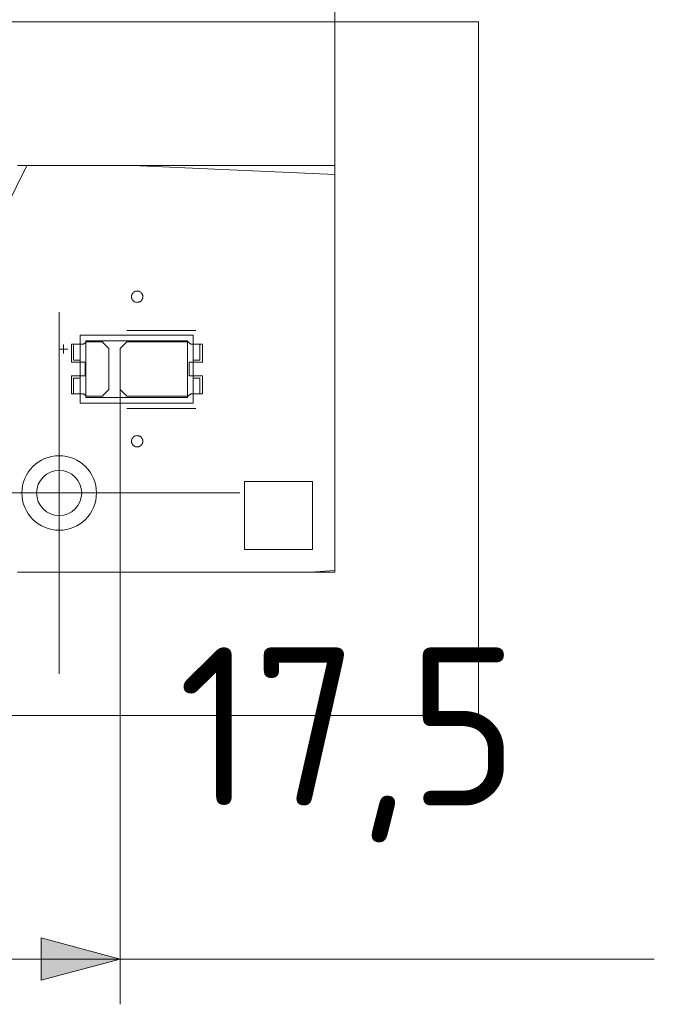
# Model space of a CAD drawing. Header units: inches. Extents: x -35 to 647, y 178 to 608.
# Tile 160 of 234: x 534 to 563, y 532 to 575. Entities that reach past the tile are written whole.
import ezdxf

# ---------------------------------------------------------------- set-up
doc = ezdxf.new("R2010")
doc.units = ezdxf.units.IN
doc.header["$MEASUREMENT"] = 0
doc.linetypes.add('AI-Linetype-6', pattern=[47.5, 22, -8.5, 8.5, -8.5])
doc.linetypes.add('AI-Linetype-9', pattern=[47.5, 22, -8.5, 8.5, -8.5])
doc.layers.add('1', color=7, linetype='Continuous')
doc.layers.add('Top', color=7, linetype='Continuous')

# ---------------------------------------------------------------- blocks, each defined once
blk = doc.blocks.new('block 3')
at = {"layer": '1', "color": 8, "lineweight": 18, "true_color": 0x808080}
blk.add_lwpolyline([(554.794, 575.385), (-17.905, 575.385)], dxfattribs=at)
blk = doc.blocks.new('block 4')
at = {"layer": '1', "color": 8, "lineweight": 18, "true_color": 0x808080}
blk.add_lwpolyline([(554.794, 575.385), (554.794, 544.686)], dxfattribs=at)
blk = doc.blocks.new('block 5')
at = {"layer": '1', "color": 8, "lineweight": 18, "true_color": 0x808080}
blk.add_lwpolyline([(-17.905, 544.686), (554.794, 544.686)], dxfattribs=at)
blk = doc.blocks.new('block 63')
at = {"layer": '1', "color": 155, "lineweight": 18, "true_color": 0x4c7299}
blk.add_lwpolyline([(542.476, 561.118), (542.176, 561.118)], dxfattribs=at)
blk = doc.blocks.new('block 145')
at = {"layer": '1', "color": 155, "lineweight": 18, "true_color": 0x4c7299}
blk.add_lwpolyline([(541.926, 558.768), (537.426, 558.768)], dxfattribs=at)
blk = doc.blocks.new('block 146')
at = {"layer": '1', "color": 155, "lineweight": 18, "true_color": 0x4c7299}
blk.add_lwpolyline([(541.926, 561.268), (541.926, 558.768)], dxfattribs=at)
blk = doc.blocks.new('block 147')
at = {"layer": '1', "color": 155, "lineweight": 18, "true_color": 0x4c7299}
blk.add_lwpolyline([(537.426, 561.268), (541.926, 561.268)], dxfattribs=at)
blk = doc.blocks.new('block 148')
at = {"layer": '1', "color": 155, "lineweight": 18, "true_color": 0x4c7299}
blk.add_lwpolyline([(542.176, 558.518), (542.176, 561.518)], dxfattribs=at)
blk = doc.blocks.new('block 149')
at = {"layer": '1', "color": 155, "lineweight": 18, "true_color": 0x4c7299}
blk.add_lwpolyline([(537.176, 561.518), (537.176, 558.518)], dxfattribs=at)
blk = doc.blocks.new('block 150')
at = {"layer": '1', "color": 155, "lineweight": 18, "true_color": 0x4c7299}
blk.add_lwpolyline([(537.176, 558.518), (542.176, 558.518)], dxfattribs=at)
blk = doc.blocks.new('block 151')
at = {"layer": '1', "color": 155, "lineweight": 18, "true_color": 0x4c7299}
blk.add_lwpolyline([(537.426, 558.768), (537.426, 561.268)], dxfattribs=at)
blk = doc.blocks.new('block 152')
at = {"layer": '1', "color": 155, "lineweight": 18, "true_color": 0x4c7299}
blk.add_lwpolyline([(537.176, 559.618), (536.876, 559.618)], dxfattribs=at)
blk = doc.blocks.new('block 153')
at = {"layer": '1', "color": 155, "lineweight": 18, "true_color": 0x4c7299}
blk.add_lwpolyline([(542.476, 558.918), (542.176, 558.918)], dxfattribs=at)
blk = doc.blocks.new('block 154')
at = {"layer": '1', "color": 155, "lineweight": 18, "true_color": 0x4c7299}
blk.add_lwpolyline([(542.476, 559.618), (542.476, 558.918)], dxfattribs=at)
blk = doc.blocks.new('block 155')
at = {"layer": '1', "color": 155, "lineweight": 18, "true_color": 0x4c7299}
blk.add_lwpolyline([(542.176, 559.618), (542.476, 559.618)], dxfattribs=at)
blk = doc.blocks.new('block 156')
at = {"layer": '1', "color": 155, "lineweight": 18, "true_color": 0x4c7299}
blk.add_lwpolyline([(536.876, 560.418), (536.876, 561.118)], dxfattribs=at)
blk = doc.blocks.new('block 157')
at = {"layer": '1', "color": 155, "lineweight": 18, "true_color": 0x4c7299}
blk.add_lwpolyline([(536.876, 561.118), (537.176, 561.118)], dxfattribs=at)
blk = doc.blocks.new('block 158')
at = {"layer": '1', "color": 155, "lineweight": 18, "true_color": 0x4c7299}
blk.add_lwpolyline([(542.176, 561.518), (537.176, 561.518)], dxfattribs=at)
blk = doc.blocks.new('block 159')
at = {"layer": '1', "color": 155, "lineweight": 18, "true_color": 0x4c7299}
blk.add_lwpolyline([(536.876, 558.918), (537.176, 558.918)], dxfattribs=at)
blk = doc.blocks.new('block 160')
at = {"layer": '1', "color": 155, "lineweight": 18, "true_color": 0x4c7299}
blk.add_lwpolyline([(536.876, 559.618), (536.876, 558.918)], dxfattribs=at)
blk = doc.blocks.new('block 161')
at = {"layer": '1', "color": 155, "lineweight": 18, "true_color": 0x4c7299}
blk.add_lwpolyline([(537.176, 560.418), (536.876, 560.418)], dxfattribs=at)
blk = doc.blocks.new('block 162')
at = {"layer": '1', "color": 155, "lineweight": 18, "true_color": 0x4c7299}
blk.add_lwpolyline([(542.476, 560.418), (542.476, 561.118)], dxfattribs=at)
blk = doc.blocks.new('block 163')
at = {"layer": '1', "color": 155, "lineweight": 18, "true_color": 0x4c7299}
blk.add_lwpolyline([(542.176, 560.418), (542.476, 560.418)], dxfattribs=at)
blk = doc.blocks.new('block 1516')
at = {"layer": '1', "color": 18, "lineweight": 13, "true_color": 0x4c0000}
blk.add_lwpolyline([(548.444, 569.035), (548.444, 551.036)], dxfattribs=at)
blk = doc.blocks.new('block 1522')
at = {"layer": '1', "color": 18, "lineweight": 13, "true_color": 0x4c0000}
blk.add_lwpolyline([(548.444, 569.035), (548.444, 551.036)], dxfattribs=at)
blk = doc.blocks.new('block 1523')
at = {"layer": '1', "color": 18, "lineweight": 13, "true_color": 0x4c0000}
blk.add_lwpolyline([(548.444, 551.036), (534.403, 551.036)], dxfattribs=at)
blk = doc.blocks.new('block 1531')
at = {"layer": '1', "color": 18, "lineweight": 13, "true_color": 0x4c0000}
blk.add_lwpolyline([(542.295, 558.271), (539.235, 558.271)], dxfattribs=at)
blk = doc.blocks.new('block 1555')
at = {"layer": '1', "color": 18, "lineweight": 13, "true_color": 0x4c0000}
blk.add_lwpolyline([(542.295, 558.271), (539.235, 558.271)], dxfattribs=at)
blk = doc.blocks.new('block 1564')
at = {"layer": '1', "color": 18, "lineweight": 13, "true_color": 0x4c0000}
blk.add_lwpolyline([(548.444, 551.036), (534.403, 551.036)], dxfattribs=at)
blk = doc.blocks.new('block 1615')
at = {"layer": '1', "color": 18, "lineweight": 13, "true_color": 0x4c0000}
blk.add_lwpolyline([(534.403, 569.035), (548.444, 569.035)], dxfattribs=at)
blk = doc.blocks.new('block 1616')
at = {"layer": '1', "color": 18, "lineweight": 13, "true_color": 0x4c0000}
blk.add_lwpolyline([(542.295, 561.725), (539.235, 561.725)], dxfattribs=at)
blk = doc.blocks.new('block 1617')
at = {"layer": '1', "color": 18, "lineweight": 13, "true_color": 0x4c0000}
blk.add_lwpolyline([(536.235, 560.906), (536.635, 560.906)], dxfattribs=at)
blk = doc.blocks.new('block 1618')
at = {"layer": '1', "color": 18, "lineweight": 13, "true_color": 0x4c0000}
blk.add_lwpolyline([(536.434, 560.707), (536.434, 561.107)], dxfattribs=at)
blk = doc.blocks.new('block 1678')
at = {"layer": '1', "color": 18, "lineweight": 13, "true_color": 0x4c0000}
blk.add_lwpolyline([(542.295, 561.725), (539.235, 561.725)], dxfattribs=at)
blk = doc.blocks.new('block 1682')
at = {"layer": '1', "color": 18, "lineweight": 13, "true_color": 0x4c0000}
blk.add_lwpolyline([(534.403, 569.035), (548.444, 569.035)], dxfattribs=at)
blk = doc.blocks.new('block 1705')
at = {"layer": '1', "color": 18, "lineweight": 13, "true_color": 0x4c0000}
blk.add_lwpolyline([(536.235, 560.906), (536.635, 560.906)], dxfattribs=at)
blk = doc.blocks.new('block 1715')
at = {"layer": '1', "color": 18, "lineweight": 13, "true_color": 0x4c0000}
blk.add_lwpolyline([(536.434, 560.707), (536.434, 561.107)], dxfattribs=at)
blk = doc.blocks.new('block 5198')
at = {"layer": '1', "color": 155, "lineweight": 18, "true_color": 0x4c7299}
blk.add_open_spline([(535.245, 554.536), (535.245, 555.088), (535.693, 555.536), (536.245, 555.536), (536.798, 555.536), (537.245, 555.088), (537.245, 554.536), (537.245, 553.984), (536.798, 553.536), (536.245, 553.536), (535.693, 553.536), (535.245, 553.984), (535.245, 554.536)], degree=3, knots=[0, 0, 0, 0, 1, 1, 1, 2, 2, 2, 3, 3, 3, 4, 4, 4, 4], dxfattribs=at)
blk = doc.blocks.new('block 5251')
at = {"layer": '1', "color": 18, "lineweight": 13, "true_color": 0x4c0000}
blk.add_open_spline([(535.245, 554.536), (535.245, 555.088), (535.693, 555.536), (536.245, 555.536), (536.798, 555.536), (537.245, 555.088), (537.245, 554.536), (537.245, 553.984), (536.798, 553.536), (536.245, 553.536), (535.693, 553.536), (535.245, 553.984), (535.245, 554.536)], degree=3, knots=[0, 0, 0, 0, 1, 1, 1, 2, 2, 2, 3, 3, 3, 4, 4, 4, 4], dxfattribs=at)
blk = doc.blocks.new('block 5252')
at = {"layer": '1', "color": 18, "lineweight": 13, "true_color": 0x4c0000}
blk.add_open_spline([(534.595, 554.536), (534.595, 555.447), (535.334, 556.186), (536.245, 556.186), (537.157, 556.186), (537.895, 555.447), (537.895, 554.536), (537.895, 553.625), (537.157, 552.886), (536.245, 552.886), (535.334, 552.886), (534.595, 553.625), (534.595, 554.536)], degree=3, knots=[0, 0, 0, 0, 1, 1, 1, 2, 2, 2, 3, 3, 3, 4, 4, 4, 4], dxfattribs=at)
blk = doc.blocks.new('block 5253')
at = {"layer": '1', "color": 18, "lineweight": 13, "true_color": 0x4c0000}
blk.add_open_spline([(535.245, 554.536), (535.245, 555.088), (535.693, 555.536), (536.245, 555.536), (536.798, 555.536), (537.245, 555.088), (537.245, 554.536), (537.245, 553.984), (536.798, 553.536), (536.245, 553.536), (535.693, 553.536), (535.245, 553.984), (535.245, 554.536)], degree=3, knots=[0, 0, 0, 0, 1, 1, 1, 2, 2, 2, 3, 3, 3, 4, 4, 4, 4], dxfattribs=at)
blk = doc.blocks.new('block 5254')
at = {"layer": '1', "color": 18, "lineweight": 13, "true_color": 0x4c0000}
blk.add_open_spline([(534.595, 554.536), (534.595, 555.447), (535.334, 556.186), (536.245, 556.186), (537.157, 556.186), (537.895, 555.447), (537.895, 554.536), (537.895, 553.625), (537.157, 552.886), (536.245, 552.886), (535.334, 552.886), (534.595, 553.625), (534.595, 554.536)], degree=3, knots=[0, 0, 0, 0, 1, 1, 1, 2, 2, 2, 3, 3, 3, 4, 4, 4, 4], dxfattribs=at)
blk = doc.blocks.new('block 5729')
at = {"layer": '1', "color": 155, "lineweight": 18, "true_color": 0x4c7299}
blk.add_lwpolyline([(534.403, 569.035), (548.444, 569.035)], dxfattribs=at)
blk = doc.blocks.new('block 5730')
at = {"layer": '1', "color": 155, "lineweight": 18, "true_color": 0x4c7299}
blk.add_lwpolyline([(548.444, 569.035), (548.444, 551.036)], dxfattribs=at)
blk = doc.blocks.new('block 5731')
at = {"layer": '1', "color": 155, "lineweight": 18, "true_color": 0x4c7299}
blk.add_lwpolyline([(548.444, 551.036), (534.403, 551.036)], dxfattribs=at)
blk = doc.blocks.new('block 5766')
at = {"layer": '1', "color": 18, "lineweight": 13, "true_color": 0x4c0000}
blk.add_lwpolyline([(533.885, 567.149), (534.811, 569.035), (539.486, 569.035), (548.444, 568.641), (548.444, 559.29), (548.444, 554.614), (548.444, 552.277), (548.444, 551.108), (547.346, 551.036), (537.995, 551.036), (535.657, 551.036), (534.489, 551.036)], dxfattribs=at)
blk = doc.blocks.new('block 5767')
at = {"layer": '1', "color": 18, "lineweight": 13, "true_color": 0x4c0000}
blk.add_open_spline([(542.595, 560.325), (542.595, 560.591), (542.595, 560.858), (542.595, 561.125), (542.419, 561.125), (542.242, 561.125), (542.065, 561.125), (542.029, 561.158), (541.994, 561.191), (541.958, 561.225), (541.05, 561.225), (540.143, 561.225), (539.235, 561.225), (539.138, 561.129), (539.042, 561.033), (538.945, 560.937), (538.945, 560.329), (538.945, 559.721), (538.945, 559.112), (539.042, 559.016), (539.138, 558.92), (539.235, 558.825), (540.143, 558.825), (541.05, 558.825), (541.958, 558.825), (541.994, 558.858), (542.029, 558.891), (542.065, 558.925), (542.242, 558.925), (542.419, 558.925), (542.595, 558.925), (542.595, 559.191), (542.595, 559.458), (542.595, 559.725), (542.395, 559.725), (542.195, 559.725), (541.995, 559.725), (541.995, 559.925), (541.995, 560.125), (541.995, 560.325), (542.195, 560.325), (542.395, 560.325), (542.595, 560.325)], degree=3, knots=[0, 0, 0, 0, 1, 1, 1, 2, 2, 2, 3, 3, 3, 4, 4, 4, 5, 5, 5, 6, 6, 6, 7, 7, 7, 8, 8, 8, 9, 9, 9, 10, 10, 10, 11, 11, 11, 12, 12, 12, 13, 13, 13, 14, 14, 14, 14], dxfattribs=at)
blk = doc.blocks.new('block 5769')
at = {"layer": '1', "color": 18, "lineweight": 13, "true_color": 0x4c0000}
blk.add_lwpolyline([(533.885, 567.149), (534.811, 569.035), (539.486, 569.035), (548.444, 568.641), (548.444, 559.29), (548.444, 554.614), (548.444, 552.277), (548.444, 551.108), (547.346, 551.036), (537.995, 551.036), (535.657, 551.036), (534.489, 551.036)], dxfattribs=at)
blk = doc.blocks.new('block 5770')
at = {"layer": '1', "color": 18, "lineweight": 13, "true_color": 0x4c0000}
blk.add_open_spline([(542.595, 560.325), (542.595, 560.591), (542.595, 560.858), (542.595, 561.125), (542.419, 561.125), (542.242, 561.125), (542.065, 561.125), (542.029, 561.158), (541.994, 561.191), (541.958, 561.225), (541.05, 561.225), (540.143, 561.225), (539.235, 561.225), (539.138, 561.129), (539.042, 561.033), (538.945, 560.937), (538.945, 560.329), (538.945, 559.721), (538.945, 559.112), (539.042, 559.016), (539.138, 558.92), (539.235, 558.825), (540.143, 558.825), (541.05, 558.825), (541.958, 558.825), (541.994, 558.858), (542.029, 558.891), (542.065, 558.925), (542.242, 558.925), (542.419, 558.925), (542.595, 558.925), (542.595, 559.191), (542.595, 559.458), (542.595, 559.725), (542.395, 559.725), (542.195, 559.725), (541.995, 559.725), (541.995, 559.925), (541.995, 560.125), (541.995, 560.325), (542.195, 560.325), (542.395, 560.325), (542.595, 560.325)], degree=3, knots=[0, 0, 0, 0, 1, 1, 1, 2, 2, 2, 3, 3, 3, 4, 4, 4, 5, 5, 5, 6, 6, 6, 7, 7, 7, 8, 8, 8, 9, 9, 9, 10, 10, 10, 11, 11, 11, 12, 12, 12, 13, 13, 13, 14, 14, 14, 14], dxfattribs=at)
blk = doc.blocks.new('block 5771')
at = {"layer": '1', "color": 18, "lineweight": 13, "true_color": 0x4c0000}
blk.add_open_spline([(542.595, 560.325), (542.595, 560.591), (542.595, 560.858), (542.595, 561.125), (542.419, 561.125), (542.242, 561.125), (542.065, 561.125), (542.029, 561.158), (541.994, 561.191), (541.958, 561.225), (541.05, 561.225), (540.143, 561.225), (539.235, 561.225), (539.138, 561.129), (539.042, 561.033), (538.945, 560.937), (538.945, 560.329), (538.945, 559.721), (538.945, 559.112), (539.042, 559.016), (539.138, 558.92), (539.235, 558.825), (540.143, 558.825), (541.05, 558.825), (541.958, 558.825), (541.994, 558.858), (542.029, 558.891), (542.065, 558.925), (542.242, 558.925), (542.419, 558.925), (542.595, 558.925), (542.595, 559.191), (542.595, 559.458), (542.595, 559.725), (542.395, 559.725), (542.195, 559.725), (541.995, 559.725), (541.995, 559.925), (541.995, 560.125), (541.995, 560.325), (542.195, 560.325), (542.395, 560.325), (542.595, 560.325)], degree=3, knots=[0, 0, 0, 0, 1, 1, 1, 2, 2, 2, 3, 3, 3, 4, 4, 4, 5, 5, 5, 6, 6, 6, 7, 7, 7, 8, 8, 8, 9, 9, 9, 10, 10, 10, 11, 11, 11, 12, 12, 12, 13, 13, 13, 14, 14, 14, 14], dxfattribs=at)
blk = doc.blocks.new('block 5772')
at = {"layer": '1', "color": 18, "lineweight": 13, "true_color": 0x4c0000}
blk.add_open_spline([(538.156, 561.225), (538.252, 561.129), (538.349, 561.033), (538.445, 560.937), (538.445, 560.329), (538.445, 559.721), (538.445, 559.112), (538.349, 559.016), (538.252, 558.92), (538.156, 558.825), (537.915, 558.825), (537.674, 558.825), (537.433, 558.825), (537.397, 558.858), (537.361, 558.891), (537.326, 558.925), (537.149, 558.925), (536.972, 558.925), (536.795, 558.925), (536.795, 559.191), (536.795, 559.458), (536.795, 559.725), (536.995, 559.725), (537.195, 559.725), (537.395, 559.725), (537.395, 559.925), (537.395, 560.125), (537.395, 560.325), (537.195, 560.325), (536.995, 560.325), (536.795, 560.325), (536.795, 560.591), (536.795, 560.858), (536.795, 561.125), (536.972, 561.125), (537.149, 561.125), (537.326, 561.125), (537.361, 561.158), (537.397, 561.191), (537.433, 561.225), (537.674, 561.225), (537.915, 561.225), (538.156, 561.225)], degree=3, knots=[0, 0, 0, 0, 1, 1, 1, 2, 2, 2, 3, 3, 3, 4, 4, 4, 5, 5, 5, 6, 6, 6, 7, 7, 7, 8, 8, 8, 9, 9, 9, 10, 10, 10, 11, 11, 11, 12, 12, 12, 13, 13, 13, 14, 14, 14, 14], dxfattribs=at)
blk = doc.blocks.new('block 5773')
at = {"layer": '1', "color": 18, "lineweight": 13, "true_color": 0x4c0000}
blk.add_open_spline([(538.156, 561.225), (538.252, 561.129), (538.349, 561.033), (538.445, 560.937), (538.445, 560.329), (538.445, 559.721), (538.445, 559.112), (538.349, 559.016), (538.252, 558.92), (538.156, 558.825), (537.915, 558.825), (537.674, 558.825), (537.433, 558.825), (537.397, 558.858), (537.361, 558.891), (537.326, 558.925), (537.149, 558.925), (536.972, 558.925), (536.795, 558.925), (536.795, 559.191), (536.795, 559.458), (536.795, 559.725), (536.995, 559.725), (537.195, 559.725), (537.395, 559.725), (537.395, 559.925), (537.395, 560.125), (537.395, 560.325), (537.195, 560.325), (536.995, 560.325), (536.795, 560.325), (536.795, 560.591), (536.795, 560.858), (536.795, 561.125), (536.972, 561.125), (537.149, 561.125), (537.326, 561.125), (537.361, 561.158), (537.397, 561.191), (537.433, 561.225), (537.674, 561.225), (537.915, 561.225), (538.156, 561.225)], degree=3, knots=[0, 0, 0, 0, 1, 1, 1, 2, 2, 2, 3, 3, 3, 4, 4, 4, 5, 5, 5, 6, 6, 6, 7, 7, 7, 8, 8, 8, 9, 9, 9, 10, 10, 10, 11, 11, 11, 12, 12, 12, 13, 13, 13, 14, 14, 14, 14], dxfattribs=at)
blk = doc.blocks.new('block 5954')
at = {"layer": '1', "color": 18, "lineweight": 13, "true_color": 0x4c0000}
blk.add_open_spline([(538.156, 561.225), (538.252, 561.129), (538.349, 561.033), (538.445, 560.937), (538.445, 560.329), (538.445, 559.721), (538.445, 559.112), (538.349, 559.016), (538.252, 558.92), (538.156, 558.825), (537.915, 558.825), (537.674, 558.825), (537.433, 558.825), (537.397, 558.858), (537.361, 558.891), (537.326, 558.925), (537.149, 558.925), (536.972, 558.925), (536.795, 558.925), (536.795, 559.191), (536.795, 559.458), (536.795, 559.725), (536.995, 559.725), (537.195, 559.725), (537.395, 559.725), (537.395, 559.925), (537.395, 560.125), (537.395, 560.325), (537.195, 560.325), (536.995, 560.325), (536.795, 560.325), (536.795, 560.591), (536.795, 560.858), (536.795, 561.125), (536.972, 561.125), (537.149, 561.125), (537.326, 561.125), (537.361, 561.158), (537.397, 561.191), (537.433, 561.225), (537.674, 561.225), (537.915, 561.225), (538.156, 561.225)], degree=3, knots=[0, 0, 0, 0, 1, 1, 1, 2, 2, 2, 3, 3, 3, 4, 4, 4, 5, 5, 5, 6, 6, 6, 7, 7, 7, 8, 8, 8, 9, 9, 9, 10, 10, 10, 11, 11, 11, 12, 12, 12, 13, 13, 13, 14, 14, 14, 14], dxfattribs=at)
blk = doc.blocks.new('block 5971')
at = {"layer": '1', "color": 18, "lineweight": 13, "true_color": 0x4c0000}
blk.add_open_spline([(538.156, 561.225), (538.252, 561.129), (538.349, 561.033), (538.445, 560.937), (538.445, 560.329), (538.445, 559.721), (538.445, 559.112), (538.349, 559.016), (538.252, 558.92), (538.156, 558.825), (537.915, 558.825), (537.674, 558.825), (537.433, 558.825), (537.397, 558.858), (537.361, 558.891), (537.326, 558.925), (537.149, 558.925), (536.972, 558.925), (536.795, 558.925), (536.795, 559.191), (536.795, 559.458), (536.795, 559.725), (536.995, 559.725), (537.195, 559.725), (537.395, 559.725), (537.395, 559.925), (537.395, 560.125), (537.395, 560.325), (537.195, 560.325), (536.995, 560.325), (536.795, 560.325), (536.795, 560.591), (536.795, 560.858), (536.795, 561.125), (536.972, 561.125), (537.149, 561.125), (537.326, 561.125), (537.361, 561.158), (537.397, 561.191), (537.433, 561.225), (537.674, 561.225), (537.915, 561.225), (538.156, 561.225)], degree=3, knots=[0, 0, 0, 0, 1, 1, 1, 2, 2, 2, 3, 3, 3, 4, 4, 4, 5, 5, 5, 6, 6, 6, 7, 7, 7, 8, 8, 8, 9, 9, 9, 10, 10, 10, 11, 11, 11, 12, 12, 12, 13, 13, 13, 14, 14, 14, 14], dxfattribs=at)
blk = doc.blocks.new('block 6022')
at = {"layer": '1', "color": 18, "lineweight": 13, "true_color": 0x4c0000}
blk.add_open_spline([(542.595, 560.325), (542.595, 560.591), (542.595, 560.858), (542.595, 561.125), (542.419, 561.125), (542.242, 561.125), (542.065, 561.125), (542.029, 561.158), (541.994, 561.191), (541.958, 561.225), (541.05, 561.225), (540.143, 561.225), (539.235, 561.225), (539.138, 561.129), (539.042, 561.033), (538.945, 560.937), (538.945, 560.329), (538.945, 559.721), (538.945, 559.112), (539.042, 559.016), (539.138, 558.92), (539.235, 558.825), (540.143, 558.825), (541.05, 558.825), (541.958, 558.825), (541.994, 558.858), (542.029, 558.891), (542.065, 558.925), (542.242, 558.925), (542.419, 558.925), (542.595, 558.925), (542.595, 559.191), (542.595, 559.458), (542.595, 559.725), (542.395, 559.725), (542.195, 559.725), (541.995, 559.725), (541.995, 559.925), (541.995, 560.125), (541.995, 560.325), (542.195, 560.325), (542.395, 560.325), (542.595, 560.325)], degree=3, knots=[0, 0, 0, 0, 1, 1, 1, 2, 2, 2, 3, 3, 3, 4, 4, 4, 5, 5, 5, 6, 6, 6, 7, 7, 7, 8, 8, 8, 9, 9, 9, 10, 10, 10, 11, 11, 11, 12, 12, 12, 13, 13, 13, 14, 14, 14, 14], dxfattribs=at)
blk = doc.blocks.new('block 6054')
at = {"layer": '1', "color": 18, "lineweight": 13, "true_color": 0x4c0000}
blk.add_open_spline([(547.45, 552.039), (546.45, 552.039), (545.45, 552.039), (544.45, 552.039), (544.45, 553.039), (544.45, 554.039), (544.45, 555.039), (545.45, 555.039), (546.45, 555.039), (547.45, 555.039), (547.45, 554.039), (547.45, 553.039), (547.45, 552.039)], degree=3, knots=[0, 0, 0, 0, 1, 1, 1, 2, 2, 2, 3, 3, 3, 4, 4, 4, 4], dxfattribs=at)
blk = doc.blocks.new('block 6056')
at = {"layer": '1', "color": 18, "lineweight": 13, "true_color": 0x4c0000}
blk.add_lwpolyline([(539.445, 556.825), (539.446, 556.848), (539.45, 556.872), (539.456, 556.896), (539.464, 556.92), (539.475, 556.942), (539.488, 556.964), (539.503, 556.984), (539.519, 557.002), (539.538, 557.019), (539.557, 557.033), (539.577, 557.045), (539.599, 557.055), (539.622, 557.063), (539.646, 557.07), (539.67, 557.073), (539.695, 557.075), (539.72, 557.073), (539.745, 557.07), (539.769, 557.063), (539.792, 557.055), (539.814, 557.045), (539.834, 557.033), (539.853, 557.019), (539.871, 557.002), (539.888, 556.984), (539.903, 556.964), (539.916, 556.942), (539.927, 556.92), (539.935, 556.896), (539.941, 556.872), (539.944, 556.848), (539.945, 556.825), (539.944, 556.801), (539.941, 556.777), (539.935, 556.753), (539.927, 556.729), (539.916, 556.707), (539.903, 556.685), (539.888, 556.665), (539.871, 556.647), (539.853, 556.63), (539.834, 556.616), (539.814, 556.604), (539.792, 556.594), (539.769, 556.586), (539.745, 556.579), (539.72, 556.576), (539.695, 556.574), (539.67, 556.576), (539.646, 556.579), (539.622, 556.586), (539.599, 556.594), (539.577, 556.604), (539.557, 556.616), (539.538, 556.63), (539.519, 556.647), (539.503, 556.665), (539.488, 556.685), (539.475, 556.707), (539.464, 556.729), (539.456, 556.753), (539.45, 556.777), (539.446, 556.801), (539.445, 556.825)], dxfattribs=at)
blk = doc.blocks.new('block 6118')
at = {"layer": '1', "color": 18, "lineweight": 13, "true_color": 0x4c0000}
blk.add_open_spline([(547.45, 552.039), (546.45, 552.039), (545.45, 552.039), (544.45, 552.039), (544.45, 553.039), (544.45, 554.039), (544.45, 555.039), (545.45, 555.039), (546.45, 555.039), (547.45, 555.039), (547.45, 554.039), (547.45, 553.039), (547.45, 552.039)], degree=3, knots=[0, 0, 0, 0, 1, 1, 1, 2, 2, 2, 3, 3, 3, 4, 4, 4, 4], dxfattribs=at)
blk = doc.blocks.new('block 6123')
at = {"layer": '1', "color": 18, "lineweight": 13, "true_color": 0x4c0000}
blk.add_lwpolyline([(539.445, 556.825), (539.446, 556.848), (539.45, 556.872), (539.456, 556.896), (539.464, 556.92), (539.475, 556.942), (539.488, 556.964), (539.503, 556.984), (539.519, 557.002), (539.538, 557.019), (539.557, 557.033), (539.577, 557.045), (539.599, 557.055), (539.622, 557.063), (539.646, 557.07), (539.67, 557.073), (539.695, 557.075), (539.72, 557.073), (539.745, 557.07), (539.769, 557.063), (539.792, 557.055), (539.814, 557.045), (539.834, 557.033), (539.853, 557.019), (539.871, 557.002), (539.888, 556.984), (539.903, 556.964), (539.916, 556.942), (539.927, 556.92), (539.935, 556.896), (539.941, 556.872), (539.944, 556.848), (539.945, 556.825), (539.944, 556.801), (539.941, 556.777), (539.935, 556.753), (539.927, 556.729), (539.916, 556.707), (539.903, 556.685), (539.888, 556.665), (539.871, 556.647), (539.853, 556.63), (539.834, 556.616), (539.814, 556.604), (539.792, 556.594), (539.769, 556.586), (539.745, 556.579), (539.72, 556.576), (539.695, 556.574), (539.67, 556.576), (539.646, 556.579), (539.622, 556.586), (539.599, 556.594), (539.577, 556.604), (539.557, 556.616), (539.538, 556.63), (539.519, 556.647), (539.503, 556.665), (539.488, 556.685), (539.475, 556.707), (539.464, 556.729), (539.456, 556.753), (539.45, 556.777), (539.446, 556.801), (539.445, 556.825)], dxfattribs=at)
blk = doc.blocks.new('block 6241')
at = {"layer": '1', "color": 18, "lineweight": 13, "true_color": 0x4c0000}
blk.add_lwpolyline([(539.445, 563.225), (539.446, 563.248), (539.45, 563.272), (539.456, 563.296), (539.464, 563.32), (539.475, 563.342), (539.488, 563.364), (539.503, 563.384), (539.519, 563.402), (539.538, 563.419), (539.557, 563.433), (539.577, 563.445), (539.599, 563.455), (539.622, 563.463), (539.646, 563.47), (539.67, 563.473), (539.695, 563.475), (539.72, 563.473), (539.745, 563.47), (539.769, 563.463), (539.792, 563.455), (539.814, 563.445), (539.834, 563.433), (539.853, 563.419), (539.871, 563.402), (539.888, 563.384), (539.903, 563.364), (539.916, 563.342), (539.927, 563.32), (539.935, 563.296), (539.941, 563.272), (539.944, 563.248), (539.945, 563.225), (539.944, 563.201), (539.941, 563.177), (539.935, 563.153), (539.927, 563.129), (539.916, 563.107), (539.903, 563.085), (539.888, 563.065), (539.871, 563.047), (539.853, 563.03), (539.834, 563.016), (539.814, 563.004), (539.792, 562.994), (539.769, 562.986), (539.745, 562.979), (539.72, 562.976), (539.695, 562.974), (539.67, 562.976), (539.646, 562.979), (539.622, 562.986), (539.599, 562.994), (539.577, 563.004), (539.557, 563.016), (539.538, 563.03), (539.519, 563.047), (539.503, 563.065), (539.488, 563.085), (539.475, 563.107), (539.464, 563.129), (539.456, 563.153), (539.45, 563.177), (539.446, 563.201), (539.445, 563.225)], dxfattribs=at)
blk = doc.blocks.new('block 6271')
at = {"layer": '1', "color": 18, "lineweight": 13, "true_color": 0x4c0000}
blk.add_lwpolyline([(539.445, 563.225), (539.446, 563.248), (539.45, 563.272), (539.456, 563.296), (539.464, 563.32), (539.475, 563.342), (539.488, 563.364), (539.503, 563.384), (539.519, 563.402), (539.538, 563.419), (539.557, 563.433), (539.577, 563.445), (539.599, 563.455), (539.622, 563.463), (539.646, 563.47), (539.67, 563.473), (539.695, 563.475), (539.72, 563.473), (539.745, 563.47), (539.769, 563.463), (539.792, 563.455), (539.814, 563.445), (539.834, 563.433), (539.853, 563.419), (539.871, 563.402), (539.888, 563.384), (539.903, 563.364), (539.916, 563.342), (539.927, 563.32), (539.935, 563.296), (539.941, 563.272), (539.944, 563.248), (539.945, 563.225), (539.944, 563.201), (539.941, 563.177), (539.935, 563.153), (539.927, 563.129), (539.916, 563.107), (539.903, 563.085), (539.888, 563.065), (539.871, 563.047), (539.853, 563.03), (539.834, 563.016), (539.814, 563.004), (539.792, 562.994), (539.769, 562.986), (539.745, 562.979), (539.72, 562.976), (539.695, 562.974), (539.67, 562.976), (539.646, 562.979), (539.622, 562.986), (539.599, 562.994), (539.577, 563.004), (539.557, 563.016), (539.538, 563.03), (539.519, 563.047), (539.503, 563.065), (539.488, 563.085), (539.475, 563.107), (539.464, 563.129), (539.456, 563.153), (539.45, 563.177), (539.446, 563.201), (539.445, 563.225)], dxfattribs=at)
blk = doc.blocks.new('block 8177')
at = {"layer": '1', "color": 8, "linetype": 'AI-Linetype-6', "lineweight": 13, "true_color": 0x808080}
blk.add_lwpolyline([(528.245, 554.536), (544.245, 554.536)], dxfattribs=at)
blk = doc.blocks.new('block 8246')
at = {"layer": '1', "color": 35, "lineweight": 13, "true_color": 0x99724c}
blk.add_lwpolyline([(548.444, 569.035), (548.444, 597.432)], dxfattribs=at)
blk = doc.blocks.new('block 8261')
at = {"layer": '1', "color": 35, "true_color": 0x99724c, "insert": (541.514, 539.072), "char_height": 7, "attachment_point": 7}
blk.add_mtext('\\fDINPro|b0|i0|c0|p34;\\W0.9914;17,5', dxfattribs=at)
blk = doc.blocks.new('block 8263')
at = {"layer": '1', "color": 35, "lineweight": 13, "true_color": 0x99724c}
blk.add_lwpolyline([(538.945, 559.112), (538.945, 531.902)], dxfattribs=at)
blk = doc.blocks.new('block 8264')
at = {"layer": '1', "color": 35, "lineweight": 13, "true_color": 0x99724c}
blk.add_lwpolyline([(521.445, 533.902), (562.579, 533.902)], dxfattribs=at)
blk = doc.blocks.new('block 8267')
at = {"layer": '1', "lineweight": 0}
blk.add_lwpolyline([(535.445, 532.964), (535.445, 534.84), (538.945, 533.902), (535.445, 532.964)], dxfattribs=at)
blk = doc.blocks.new('block 8268')
at = {"layer": '1', "true_color": 0x99724c}
h = blk.add_hatch(color=35, dxfattribs=at)
h.dxf.hatch_style = 2
h.paths.add_polyline_path([(535.445, 532.964), (535.445, 534.84), (538.945, 533.902)])
at = {"layer": '1', "lineweight": 0}
blk.add_lwpolyline([(535.445, 532.964), (535.445, 534.84), (538.945, 533.902), (535.445, 532.964), (535.445, 532.964)], dxfattribs=at)
blk = doc.blocks.new('block 8300')
at = {"layer": 'Top', "color": 8, "linetype": 'AI-Linetype-9', "lineweight": 13, "true_color": 0x808080}
blk.add_lwpolyline([(536.245, 546.536), (536.245, 562.536)], dxfattribs=at)

msp = doc.modelspace()

# ---------------------------------------------------------------- block references
at = {"layer": '1'}
for name in ['block 8246', 'block 3', 'block 4', 'block 5766', 'block 5769', 'block 1615', 'block 1682', 'block 5729', 'block 1516', 'block 1522', 'block 5730', 'block 6241', 'block 6271', 'block 149', 'block 158', 'block 1616', 'block 1678', 'block 148', 'block 1618', 'block 1715', 'block 5772', 'block 5773', 'block 5954', 'block 5971', 'block 156', 'block 157', 'block 147', 'block 151', 'block 5767', 'block 5770', 'block 5771', 'block 6022', 'block 146', 'block 63', 'block 162', 'block 1617', 'block 1705', 'block 161', 'block 163', 'block 152', 'block 160', 'block 155', 'block 154', 'block 159', 'block 145', 'block 8263', 'block 153', 'block 150', 'block 1531', 'block 1555', 'block 6056', 'block 6123', 'block 5252', 'block 5254', 'block 5198', 'block 5251', 'block 5253', 'block 6054', 'block 6118', 'block 8177', 'block 1523', 'block 1564', 'block 5731', 'block 8261', 'block 5', 'block 8267', 'block 8268', 'block 8264']:
    msp.add_blockref(name, (0, 0), dxfattribs=at)
at = {"layer": 'Top'}
msp.add_blockref('block 8300', (0, 0), dxfattribs=at)

doc.saveas('drawing.dxf')
